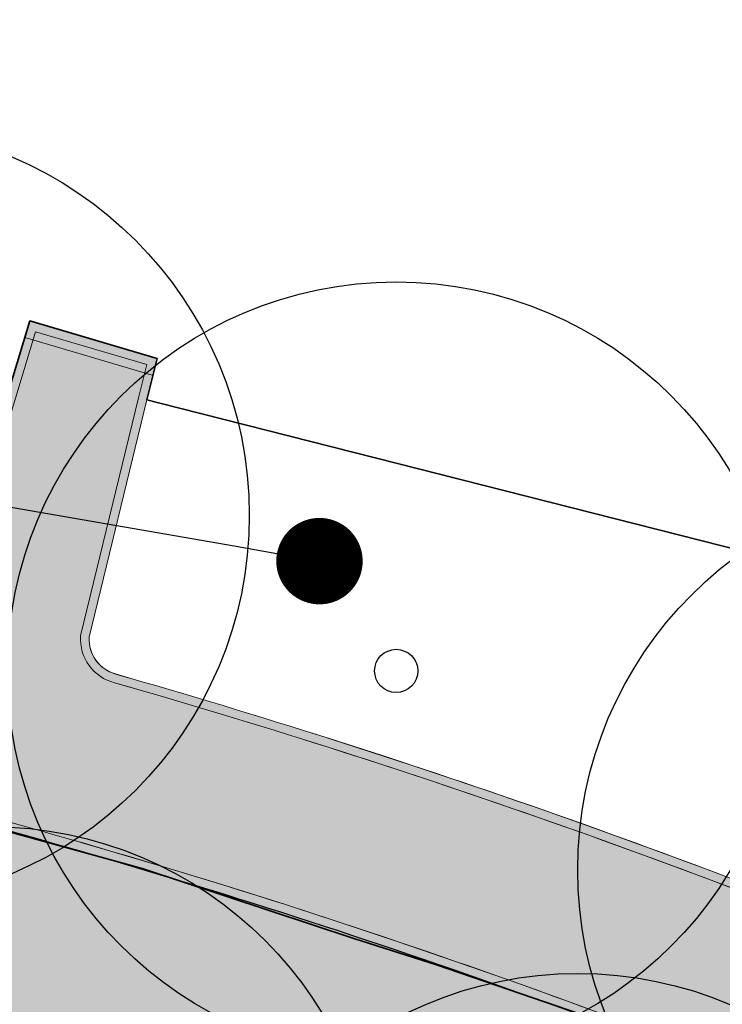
# Model space of a CAD drawing. Header units: metres. Extents: x 154038 to 155227, y 461678 to 462519.
# Tile 19 of 256: x 154344 to 154352, y 461960 to 461971. Entities that reach past the tile are written whole.
import ezdxf
from ezdxf import colors
from ezdxf.entities.mleader import LeaderData, LeaderLine
from ezdxf.math import Vec2, Vec3

# ---------------------------------------------------------------- set-up
doc = ezdxf.new("R2010")
doc.units = ezdxf.units.M
doc.linetypes.add('VH-OPSLUITBAND_100X200', pattern=[16, 8, -2, 4, -2])
for name, color, linetype, lineweight in [('B-GV-GR-BEPLANTING_CULTUUR_HEESTERS-G', 82, 'Continuous', 18), ('B-GV-GR-BOOM-G', 82, 'Continuous', 25), ('B-GV-GR-BOOM-G2', 92, 'Continuous', 25), ('B-GV-GR-BOOM-S', 3, 'Continuous', 25), ('B-WE-GR-BEPLANTING_CULTUUR_HEESTERS-G', 82, 'Continuous', 18), ('N-PV-KG-WERKGRENS-G', 1, 'Continuous', 35), ('N-WE-KG-WERKGRENS-G', 1, 'Continuous', 35), ('N-WE-VH-KANTOPSLUITING_OPSLUITBAND_100X200-G', 150, 'VH-OPSLUITBAND_100X200', 0), ('N-WE-VH-KANTVERHARDING_TROTTOIR-ROLLAAG-G', 62, 'Continuous', 18), ('N-WE-VH-VERHARDING_STRAATBAKSTEEN-TROTTOIR-HV_DF-G', 2, 'Continuous', 18)]:
    doc.layers.add(name, color=color, linetype=linetype, lineweight=lineweight)
doc.layers.add('N-GV-GR-GROENVOORZIENING_Zrand-G', color=5, linetype='Continuous')
doc.layers.add('X-XX-AL-HULP-T', color=7, linetype='Continuous')
doc.layers.add('N-GV-GR-GROENVOORZIENING_Zrand-V', color=7, linetype='Continuous', true_color=0x787121)
for name, color, linetype, lineweight, true_color in [('N-WE-VH-KANTOPSLUITING_OPSLUITBAND_100X200-V', 7, 'Continuous', 5, 0xbbbcbc), ('N-WE-VH-VERHARDING_STRAATBAKSTEEN-TROTTOIR-HV_DF-V', 7, 'Continuous', 18, 0xd14124), ('N-WE-VH-VERHARDING_STRAATBAKSTEEN_Rijbaan-KV_DF-V', 7, 'Continuous', 18, 0xb33d26)]:
    doc.layers.add(name, color=color, linetype=linetype, lineweight=lineweight, true_color=true_color)
doc.styles.add('maatvoering', font='arial.ttf')

# ---------------------------------------------------------------- blocks, each defined once
blk = doc.blocks.new('_Dot')
at = {"color": 0, "linetype": 'ByBlock', "lineweight": -2}
blk.add_line((-0.5, 0), (-1, 0), dxfattribs=at)
at = {"color": 0, "linetype": 'ByBlock', "const_width": 0.5}
blk.add_lwpolyline([(-0.25, 0, 1), (0.25, 0, 1)], format="xyb", close=True, dxfattribs=at)
blk = doc.blocks.new('*U339')
at = {"layer": 'B-GV-GR-BOOM-G', "color": 0}
blk.add_circle((-2.455635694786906e-11, 1.70530256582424e-11), 4.5, dxfattribs=at)
at = {"layer": 'B-GV-GR-BOOM-G2', "color": 0}
blk.add_circle((0, 0), 0.25, dxfattribs=at)

msp = doc.modelspace()

# ---------------------------------------------------------------- hatches: boundary and pattern name
at = {"layer": 'N-GV-GR-GROENVOORZIENING_Zrand-V'}
h = msp.add_hatch(color=256, dxfattribs=at)
h.dxf.hatch_style = 1
edge = h.paths.add_edge_path()
edge.add_line((154341.656, 461962.52), (154328.161, 461965.858))
edge.add_line((154328.161, 461965.858), (154327.061, 461962.949))
edge.add_line((154327.061, 461962.949), (154320.033, 461965.61))
edge.add_line((154320.033, 461965.61), (154319.038, 461963.19))
edge.add_line((154319.038, 461963.19), (154318.8049066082, 461962.6151921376))
edge.add_line((154318.8049066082, 461962.6151921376), (154328.345957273, 461958.7883696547))
edge.add_arc((154335.8936330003, 461976.0629940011), 18.85152660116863, 246.3983904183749, 258.2762714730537)
edge.add_line((154332.0631382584, 461957.6047339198), (154343.0377803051, 461955.2253779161))
edge.add_line((154343.0377803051, 461955.2253779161), (154346.2720602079, 461954.4779266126))
edge.add_line((154346.2720602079, 461954.4779266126), (154348.9838844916, 461953.6165527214))
edge.add_line((154348.9838844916, 461953.6165527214), (154349.368, 461954.609))
edge.add_line((154349.368, 461954.609), (154350.5770311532, 461955.0003878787))
edge.add_line((154350.5770311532, 461955.0003878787), (154352.314985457, 461954.3128058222))
edge.add_arc((154353.4186337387, 461957.1024223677), 3.000000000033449, 248.4148992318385, 338.1064159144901)
edge.add_line((154356.2022677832, 461955.983770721), (154356.4219041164, 461956.5136146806))
edge.add_arc((154355.5905056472, 461956.8582544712), 0.8999999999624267, 337.4845155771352, 428.710766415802)
edge.add_line((154355.9172741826, 461957.6968379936), (154355.632, 461957.808))
edge.add_line((154355.632, 461957.808), (154352.186, 461959.151))
edge.add_arc((154320.7758569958, 461879.1173771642), 85.97661233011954, 68.57188718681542, 75.94469258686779)
at = {"layer": 'N-WE-VH-KANTOPSLUITING_OPSLUITBAND_100X200-V'}
h = msp.add_hatch(color=256, dxfattribs=at)
h.dxf.hatch_style = 1
edge = h.paths.add_edge_path()
edge.add_line((154320.7389421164, 461967.3255152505), (154321.0712386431, 461967.1940021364))
edge.add_line((154321.0712386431, 461967.1940021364), (154323.9612955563, 461966.0515843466))
edge.add_line((154323.9612955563, 461966.0515843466), (154325.4690764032, 461965.4948488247))
edge.add_line((154325.4690764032, 461965.4948488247), (154326.062818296, 461967.2080968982))
edge.add_line((154326.062818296, 461967.2080968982), (154326.3441436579, 461968.2992703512))
edge.add_line((154326.3441436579, 461968.2992703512), (154342.5928997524, 461964.3019153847))
edge.add_arc((154342.7619509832, 461964.7022279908), 0.4345440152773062, 247.1057614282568, 350.6584648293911)
edge.add_line((154343.1907322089, 461964.6316931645), (154343.995713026, 461967.2870342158))
edge.add_line((154343.995713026, 461967.2870342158), (154344.1279537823, 461967.7240036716))
edge.add_line((154344.1279537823, 461967.7240036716), (154345.4132647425, 461967.3450464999))
edge.add_line((154345.4132647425, 461967.3450464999), (154345.318837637, 461966.9576532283))
edge.add_line((154345.318837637, 461966.9576532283), (154344.6487877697, 461964.2052328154))
edge.add_arc((154345.1654099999, 461964.166561), 0.5180675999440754, 175.7191017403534, 256.2696588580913)
edge.add_arc((154320.3069879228, 461877.365651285), 89.77263874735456, 67.45257908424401, 74.00613176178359, ccw=False)
edge.add_arc((154355.4970182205, 461962.1234178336), 2.00000000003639, 247.4525790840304, 334.9786701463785)
edge.add_line((154357.3093190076, 461961.2775065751), (154359.9719215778, 461966.9819308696))
edge.add_line((154359.9719215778, 461966.9819308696), (154360.5178716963, 461969.2747117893))
edge.add_line((154360.5178716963, 461969.2747117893), (154357.0886512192, 461970.1825054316))
edge.add_line((154357.0886512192, 461970.1825054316), (154357.7589743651, 461972.8568372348))
edge.add_line((154357.7589743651, 461972.8568372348), (154357.6619749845, 461972.8811501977))
edge.add_line((154357.6619749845, 461972.8811501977), (154356.9676576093, 461970.1110906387))
edge.add_line((154356.9676576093, 461970.1110906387), (154360.398, 461969.203))
edge.add_line((154360.398, 461969.203), (154359.877, 461967.015))
edge.add_line((154359.877, 461967.015), (154357.2187039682, 461961.319802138))
edge.add_arc((154355.4970182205, 461962.1234178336), 1.899999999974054, 247.4525790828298, 334.9786701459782, ccw=False)
edge.add_arc((154320.3069879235, 461877.365651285), 89.8726387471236, 67.45257908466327, 74.00745906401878)
edge.add_arc((154345.1654099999, 461964.1665609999), 0.4180675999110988, 176.7860418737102, 256.5258353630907, ccw=False)
edge.add_line((154344.7479999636, 461964.1899998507), (154345.416, 461966.934))
edge.add_line((154345.416, 461966.934), (154345.532999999, 461967.4140000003))
edge.add_line((154345.532999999, 461967.4140000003), (154344.061, 461967.848))
edge.add_line((154344.061, 461967.848), (154343.9, 461967.316))
edge.add_line((154343.9, 461967.316), (154343.0930004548, 461964.6539999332))
edge.add_arc((154342.7619509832, 461964.7022279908), 0.3345440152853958, 245.8349787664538, 351.71132703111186, ccw=False)
edge.add_line((154342.625, 461964.397), (154326.272, 461968.42))
edge.add_line((154326.272, 461968.42), (154325.967, 461967.237))
edge.add_line((154325.967, 461967.237), (154325.408, 461965.624))
edge.add_line((154325.408, 461965.624), (154323.997, 461966.145))
edge.add_line((154323.997, 461966.145), (154321.108, 461967.287))
edge.add_line((154321.108, 461967.287), (154320.7757418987, 461967.4184979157))
edge.add_line((154320.7757418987, 461967.4184979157), (154320.7389421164, 461967.3255152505))
h = msp.add_hatch(color=256, dxfattribs=at)
h.dxf.hatch_style = 1
edge = h.paths.add_edge_path()
edge.add_line((154320.0710697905, 461965.7025136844), (154327.0028485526, 461963.0779457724))
edge.add_line((154327.0028485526, 461963.0779457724), (154328.0988552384, 461965.9763852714))
edge.add_line((154328.0988552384, 461965.9763852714), (154341.6801486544, 461962.6170405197))
edge.add_arc((154320.775856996, 461879.1173771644), 86.07661232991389, 68.57196614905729, 75.94478672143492, ccw=False)
edge.add_line((154352.2224229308, 461959.2441310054), (154355.9536242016, 461957.789980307))
edge.add_arc((154355.5904995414, 461956.8582397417), 0.999999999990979, -22.515484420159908, 68.70778342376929, ccw=False)
edge.add_line((154356.5142756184, 461956.4753066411), (154356.2948515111, 461955.9459746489))
edge.add_arc((154353.4186337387, 461957.1024223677), 3.100000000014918, 248.4148992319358, 338.0963029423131, ccw=False)
edge.add_line((154352.278197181, 461954.2198186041), (154350.5736366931, 461954.8941891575))
edge.add_line((154350.5736366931, 461954.8941891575), (154349.4438398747, 461954.5287602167))
edge.add_line((154349.4438398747, 461954.5287602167), (154349.077120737, 461953.5804957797))
edge.add_line((154349.077120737, 461953.5804957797), (154348.9838523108, 461953.6165651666))
edge.add_line((154348.9838523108, 461953.6165651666), (154349.36775, 461954.60925))
edge.add_line((154349.36775, 461954.60925), (154350.5770311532, 461955.0003878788))
edge.add_line((154350.5770311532, 461955.0003878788), (154352.3149854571, 461954.3128058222))
edge.add_arc((154353.4186337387, 461957.1024223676), 2.999999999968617, 248.4148992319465, 338.1064159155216)
edge.add_line((154356.2022677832, 461955.983770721), (154356.4218980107, 461956.5135999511))
edge.add_arc((154355.5904995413, 461956.8582397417), 0.9000000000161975, 337.4845155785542, 428.7077834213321)
edge.add_line((154355.9173117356, 461957.6968062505), (154352.186, 461959.151))
edge.add_arc((154320.7758569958, 461879.1173771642), 85.97661233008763, 68.57188718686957, 75.94469258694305)
edge.add_line((154341.656, 461962.52), (154328.161, 461965.858))
edge.add_line((154328.161, 461965.858), (154327.061, 461962.949))
edge.add_line((154327.061, 461962.949), (154320.0356601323, 461965.6089927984))
edge.add_line((154320.0356601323, 461965.6089927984), (154320.0710697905, 461965.7025136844))
at = {"layer": 'N-WE-VH-VERHARDING_STRAATBAKSTEEN-TROTTOIR-HV_DF-V'}
h = msp.add_hatch(color=256, dxfattribs=at)
h.dxf.hatch_style = 1
edge = h.paths.add_edge_path()
edge.add_arc((154345.1654099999, 461964.166561), 0.5180675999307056, 175.7191017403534, 256.2696588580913, ccw=False)
edge.add_line((154344.6487877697, 461964.2052328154), (154345.318837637, 461966.9576532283))
edge.add_line((154345.318837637, 461966.9576532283), (154345.4132647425, 461967.3450464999))
edge.add_line((154345.4132647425, 461967.3450464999), (154344.1279537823, 461967.7240036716))
edge.add_line((154344.1279537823, 461967.7240036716), (154343.995713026, 461967.2870342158))
edge.add_line((154343.995713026, 461967.2870342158), (154343.1907322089, 461964.6316931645))
edge.add_arc((154342.7619509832, 461964.7022279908), 0.4345440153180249, 247.1057614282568, 350.6584648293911, ccw=False)
edge.add_line((154342.5928997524, 461964.3019153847), (154326.3441436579, 461968.2992703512))
edge.add_line((154326.3441436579, 461968.2992703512), (154326.062818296, 461967.2080968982))
edge.add_line((154326.062818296, 461967.2080968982), (154325.4690764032, 461965.4948488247))
edge.add_line((154325.4690764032, 461965.4948488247), (154323.9612955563, 461966.0515843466))
edge.add_line((154323.9612955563, 461966.0515843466), (154321.0712386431, 461967.1940021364))
edge.add_line((154321.0712386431, 461967.1940021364), (154320.7389421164, 461967.3255152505))
edge.add_line((154320.7389421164, 461967.3255152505), (154320.0710697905, 461965.7025136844))
edge.add_line((154320.0710697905, 461965.7025136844), (154327.0028485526, 461963.0779457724))
edge.add_line((154327.0028485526, 461963.0779457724), (154328.0988552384, 461965.9763852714))
edge.add_line((154328.0988552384, 461965.9763852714), (154341.6801486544, 461962.6170405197))
edge.add_arc((154320.775856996, 461879.1173771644), 86.07661232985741, 68.57196614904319, 75.94478672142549, ccw=False)
edge.add_line((154352.2224229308, 461959.2441310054), (154355.6731141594, 461957.899302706))
edge.add_line((154355.6731141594, 461957.899302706), (154357.2843197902, 461961.2258917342))
edge.add_arc((154355.4970182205, 461962.1234178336), 1.999999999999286, 247.4525790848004, 333.33564983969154, ccw=False)
edge.add_arc((154320.3069879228, 461877.365651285), 89.77263874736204, 67.45257908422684, 74.00613176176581)
at = {"layer": 'N-WE-VH-VERHARDING_STRAATBAKSTEEN_Rijbaan-KV_DF-V'}
h = msp.add_hatch(color=256, dxfattribs=at)
h.dxf.hatch_style = 1
edge = h.paths.add_edge_path()
edge.add_line((154346.3655189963, 462123.4474894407), (154339.6690574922, 462103.1804047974))
edge.add_line((154339.6690574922, 462103.1804047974), (154331.5193567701, 462083.4356807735))
edge.add_line((154331.5193567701, 462083.4356807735), (154321.8864262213, 462064.3270959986))
edge.add_line((154321.8864262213, 462064.3270959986), (154319.064452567, 462059.5558212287))
edge.add_line((154319.064452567, 462059.5558212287), (154316.2103360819, 462061.243890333))
edge.add_arc((154313.6649621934, 462056.9402788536), 4.999999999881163, 59.39777921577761, 149.4251789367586)
edge.add_line((154309.3601339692, 462059.4835943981), (154295.4018813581, 462035.8577883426))
edge.add_arc((154299.7067095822, 462033.3144727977), 4.999999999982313, 149.425178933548, 239.2784399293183)
edge.add_line((154297.1523773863, 462029.0161723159), (154310.3450331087, 462021.1762305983))
edge.add_arc((154317.2452423, 462033.549449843), 14.16719595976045, 240.8527758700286, 248.9522969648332)
edge.add_line((154312.1571632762, 462020.327464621), (154334.4042784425, 462011.1510402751))
edge.add_arc((154336.3108423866, 462015.7732706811), 4.999999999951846, 247.5849764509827, 256.0899883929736)
edge.add_line((154335.1088540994, 462010.9198982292), (154350.5998025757, 462007.0834033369))
edge.add_arc((154349.3978142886, 462002.2300308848), 5.000000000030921, 59.37977109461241, 76.0899883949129, ccw=False)
edge.add_line((154351.944540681, 462006.5328421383), (154352.6260687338, 462006.1294627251))
edge.add_arc((154355.1727951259, 462010.4322739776), 4.999999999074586, 239.3797710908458, 256.0899883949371)
edge.add_line((154353.9708068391, 462005.5789015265), (154356.9781779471, 462004.8340984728))
edge.add_line((154356.9781779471, 462004.8340984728), (154367.5271780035, 462002.1693614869))
edge.add_line((154367.5271780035, 462002.1693614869), (154370.594703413, 462001.3944872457))
edge.add_arc((154371.8192663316, 462006.2422130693), 5.000000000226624, 255.8233322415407, 334.7988763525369)
edge.add_line((154376.3433598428, 462004.1132278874), (154378.3551998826, 462008.3883879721))
edge.add_arc((154373.8311063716, 462010.5173731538), 5.000000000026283, 334.7988763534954, 345.8749618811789)
edge.add_line((154378.6799336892, 462009.2971790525), (154401.6515090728, 462100.5820018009))
edge.add_line((154401.6515090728, 462100.5820018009), (154406.9852191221, 462099.2397882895))
edge.add_line((154406.9852191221, 462099.2397882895), (154397.3315953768, 462060.8780600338))
edge.add_line((154397.3315953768, 462060.8780600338), (154396.6527595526, 462061.0488872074))
edge.add_line((154396.6527595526, 462061.0488872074), (154394.6715745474, 462053.1760217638))
edge.add_line((154394.6715745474, 462053.1760217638), (154395.3511736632, 462053.0050023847))
edge.add_line((154395.3511736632, 462053.0050023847), (154390.2256132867, 462032.6401919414))
edge.add_line((154390.2256132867, 462032.6401919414), (154389.5467596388, 462032.8109482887))
edge.add_line((154389.5467596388, 462032.8109482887), (154388.7372010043, 462029.5939109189))
edge.add_line((154388.7372010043, 462029.5939109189), (154389.4156288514, 462029.4214625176))
edge.add_line((154389.4156288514, 462029.4214625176), (154383.7651946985, 462006.9676746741))
edge.add_line((154383.7651946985, 462006.9676746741), (154376.807218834, 461992.1819759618))
edge.add_arc((154381.331312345, 461990.0529907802), 4.999999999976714, 154.7988763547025, 166.0156035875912)
edge.add_line((154376.4795044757, 461991.2612789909), (154371.1051861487, 461969.68365288))
edge.add_line((154371.1051861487, 461969.68365288), (154363.8723419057, 461953.1420104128))
edge.add_arc((154368.4536651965, 461951.1389210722), 5.000088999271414, 156.3836358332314, 248.3411709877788)
edge.add_line((154366.60823727, 461946.491848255), (154366.6592998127, 461946.4715747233))
edge.add_line((154366.6592998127, 461946.4715747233), (154352.2416857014, 461952.1958481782))
edge.add_arc((154354.0386536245, 461956.8622859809), 5.000473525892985, 248.939130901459, 336.380420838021)
edge.add_line((154358.6202168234, 461954.8587855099), (154365.8806715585, 461971.4635736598))
edge.add_line((154365.8806715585, 461971.4635736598), (154371.1315098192, 461992.5091953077))
edge.add_arc((154366.27970195, 461993.7174835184), 4.999999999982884, 346.0156035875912, 435.8233322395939)
edge.add_line((154367.5042648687, 461998.5652093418), (154356.1296396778, 462001.438503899))
edge.add_line((154356.1296396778, 462001.438503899), (154353.1565705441, 462002.1748154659))
edge.add_arc((154351.9545822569, 461997.321443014), 4.99999999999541, 76.08998839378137, 92.77818827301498)
edge.add_line((154351.7122345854, 462002.315566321), (154350.8803402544, 462002.2858641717))
edge.add_arc((154350.6379925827, 462007.2799874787), 4.999999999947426, 256.0899883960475, 272.778188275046, ccw=False)
edge.add_line((154349.4360042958, 462002.4266150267), (154337.7325265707, 462005.3251033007))
edge.add_arc((154337.2517312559, 462003.38375432), 1.999999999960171, 76.08998839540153, 165.7499673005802)
edge.add_line((154335.3132697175, 462003.8760620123), (154335.1888994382, 462003.3863540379))
edge.add_line((154335.1888994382, 462003.3863540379), (154331.809089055, 462004.2350527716))
edge.add_line((154331.809089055, 462004.2350527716), (154332.0188515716, 462005.1214022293))
edge.add_arc((154330.0726110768, 462005.5819974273), 1.999999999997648, 346.6854067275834, 427.584976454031)
edge.add_line((154330.8352366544, 462007.4308895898), (154310.3759552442, 462015.8698735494))
edge.add_arc((154317.2452423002, 462033.5494498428), 18.96719595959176, 240.6390520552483, 248.76667882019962, ccw=False)
edge.add_line((154307.9454396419, 462017.0186243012), (154294.2962136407, 462025.129890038))
edge.add_arc((154292.7636143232, 462022.5509097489), 2.999999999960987, 59.27843992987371, 165.8531268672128)
edge.add_line((154289.8545971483, 462023.2841348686), (154287.8359008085, 462015.2751044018))
edge.add_line((154287.8359008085, 462015.2751044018), (154283.8632318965, 462016.2799413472))
edge.add_line((154283.8632318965, 462016.2799413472), (154284.9895646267, 462020.85211158))
edge.add_line((154284.9895646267, 462020.85211158), (154281.4008986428, 462022.9723146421))
edge.add_line((154281.4008986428, 462022.9723146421), (154304.5232118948, 462062.1092541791))
edge.add_arc((154313.1334630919, 462057.0210789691), 10.00129754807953, 72.70910643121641, 149.419295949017, ccw=False)
edge.add_arc((154316.7007223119, 462068.4799534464), 2.000000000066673, 252.7032232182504, 333.2466271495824)
edge.add_line((154318.4866272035, 462067.5796514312), (154327.4245828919, 462085.3096333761))
edge.add_line((154327.4245828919, 462085.3096333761), (154335.4473333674, 462104.7467881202))
edge.add_line((154335.4473333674, 462104.7467881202), (154342.0407687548, 462124.7020604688))
edge.add_line((154342.0407687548, 462124.7020604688), (154352.1387758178, 462165.04183881))
edge.add_line((154352.1387758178, 462165.04183881), (154355.7628846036, 462164.1322223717))
edge.add_line((154355.7628846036, 462164.1322223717), (154353.9603339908, 462153.7867322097))
edge.add_line((154353.9603339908, 462153.7867322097), (154346.3655189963, 462123.4474894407))
edge = h.paths.add_edge_path(flags=17)
edge.add_arc((154735.5031688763, 462271.5015979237), 4.999999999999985, 125.9385176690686, 138.150287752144, ccw=False)
edge.add_line((154732.5685849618, 462275.549834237), (154735.8470371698, 462277.9263983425))
edge.add_arc((154736.4339539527, 462277.1167510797), 1.000000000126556, 44.27258667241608, 125.93851766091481, ccw=False)
edge.add_line((154737.1499807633, 462277.8148238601), (154732.334294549, 462282.9696525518))
edge.add_arc((154731.6182677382, 462282.2715797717), 1.000000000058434, -54.06148233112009, 44.272586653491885, ccw=False)
edge.add_line((154732.2051845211, 462281.4619325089), (154729.9240080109, 462279.8082978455))
edge.add_arc((154735.7931758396, 462271.7118252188), 9.999999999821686, 125.9385176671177, 159.8812514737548)
edge.add_line((154726.4033583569, 462275.1514949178), (154712.1371545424, 462236.2067526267))
edge.add_arc((154709.3202092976, 462237.2386535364), 3.000000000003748, 249.8812514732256, 339.8812514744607, ccw=False)
edge.add_line((154708.2883083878, 462234.4217082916), (154663.7725424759, 462250.7286845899))
edge.add_line((154663.7725424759, 462250.7286845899), (154656.1079703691, 462250.0630933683))
edge.add_line((154656.1079703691, 462250.0630933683), (154584.3613417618, 462276.2290524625))
edge.add_arc((154586.0632988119, 462280.9304984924), 5.000025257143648, 159.6304989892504, 250.09938210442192, ccw=False)
edge.add_line((154581.3759381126, 462282.6708726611), (154586.6440892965, 462297.0625800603))
edge.add_line((154586.6440892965, 462297.0625800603), (154545.8382322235, 462312.2135262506))
edge.add_line((154545.8382322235, 462312.2135262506), (154543.9238186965, 462307.0574598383))
edge.add_line((154543.9238186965, 462307.0574598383), (154578.6714521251, 462294.1558922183))
edge.add_arc((154577.6272265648, 462291.3434923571), 3.000000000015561, -20.21334639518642, 69.63036995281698, ccw=False)
edge.add_line((154580.442464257, 462290.3069419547), (154576.1003610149, 462278.5139286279))
edge.add_arc((154571.4082981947, 462280.2415126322), 5.000000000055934, 301.49318088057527, 339.7866536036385, ccw=False)
edge.add_arc((154579.2442544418, 462267.4509774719), 9.999999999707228, 121.4931808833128, 159.6303699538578)
edge.add_line((154569.869588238, 462270.9317293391), (154560.0751634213, 462244.5540653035))
edge.add_arc((154557.2717091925, 462245.6220748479), 2.999999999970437, 249.9106884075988, 339.14506041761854, ccw=False)
edge.add_line((154556.2412556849, 462242.8045998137), (154537.0470548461, 462249.8246199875))
edge.add_arc((154536.360085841, 462247.9463032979), 2.000000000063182, 69.9106884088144, 159.7067651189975)
edge.add_line((154534.484226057, 462248.6399531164), (154518.7866293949, 462206.1884314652))
edge.add_line((154518.7866293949, 462206.1884314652), (154517.1266457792, 462201.6684760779))
edge.add_line((154517.1266457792, 462201.6684760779), (154504.0308506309, 462166.2479160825))
edge.add_line((154504.0308506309, 462166.2479160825), (154508.5329932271, 462164.5833704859))
edge.add_line((154508.5329932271, 462164.5833704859), (154521.6305956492, 462200.0088186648))
edge.add_line((154521.6305956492, 462200.0088186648), (154523.2905399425, 462204.5286669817))
edge.add_line((154523.2905399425, 462204.5286669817), (154536.2906664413, 462239.6853322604))
edge.add_arc((154540.9803159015, 462237.9512077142), 5.000000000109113, 69.91068840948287, 159.706765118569, ccw=False)
edge.add_line((154542.6977384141, 462242.6469994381), (154554.4056087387, 462238.3650037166))
edge.add_arc((154557.1538001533, 462245.8775869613), 7.999466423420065, 249.90688527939, 339.6332798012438)
edge.add_line((154564.6531743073, 462243.093552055), (154574.4386699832, 462269.447448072))
edge.add_arc((154579.1259759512, 462267.7069990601), 5.000000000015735, 69.96311292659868, 159.6294766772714, ccw=False)
edge.add_line((154580.8391011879, 462272.4043602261), (154655.4630948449, 462245.1890275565))
edge.add_line((154655.4630948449, 462245.1890275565), (154663.1240823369, 462245.8543074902))
edge.add_line((154663.1240823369, 462245.8543074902), (154713.9613245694, 462227.2316535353))
edge.add_line((154713.9613245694, 462227.2316535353), (154727.5885351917, 462264.4320337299))
edge.add_arc((154730.4054804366, 462263.4001328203), 2.999999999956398, 69.882642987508, 159.8812514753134, ccw=False)
edge.add_line((154731.4373129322, 462266.2171031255), (154749.540967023, 462259.5858871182))
edge.add_line((154749.540967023, 462259.5858871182), (154751.0397480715, 462263.6249638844))
edge.add_line((154751.0397480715, 462263.6249638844), (154734.4045412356, 462269.7183000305))
edge.add_arc((154736.1283149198, 462274.4117704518), 5.000006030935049, 197.6182283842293, 249.83320066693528, ccw=False)
edge.add_arc((154733.2690260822, 462273.5037486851), 2.000000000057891, 138.1345799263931, 197.6182116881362, ccw=False)
edge.add_line((154731.7795971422, 462274.8385151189), (154731.7786818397, 462274.8374930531))
edge = h.paths.add_edge_path(flags=0)
edge.add_arc((154536.360085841, 462247.9463032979), 2.000000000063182, 69.9106884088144, 159.7067651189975, ccw=False)
edge.add_arc((154536.360085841, 462247.9463032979), 2.000000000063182, 69.9106884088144, 159.7067651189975)
edge = h.paths.add_edge_path(flags=0)
edge.add_arc((154735.7931758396, 462271.7118252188), 9.999999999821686, 125.93851766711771, 159.8812514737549, ccw=False)
edge.add_arc((154735.7931758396, 462271.7118252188), 9.999999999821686, 125.9385176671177, 159.8812514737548)
edge = h.paths.add_edge_path(flags=17)
edge.add_arc((154735.5031688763, 462271.5015979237), 4.999999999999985, 125.9385176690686, 138.150287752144)
edge.add_line((154731.7795971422, 462274.8385151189), (154731.7786818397, 462274.8374930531))
edge.add_arc((154733.2690260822, 462273.5037486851), 2.000000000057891, 138.134579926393, 197.6182116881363)
edge.add_arc((154736.1283149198, 462274.4117704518), 5.000006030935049, 197.6182283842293, 249.8332006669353)
edge.add_line((154751.0397480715, 462263.6249638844), (154734.4045412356, 462269.7183000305))
edge.add_line((154749.540967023, 462259.5858871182), (154751.0397480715, 462263.6249638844))
edge.add_line((154731.4373129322, 462266.2171031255), (154749.540967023, 462259.5858871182))
edge.add_arc((154730.4054804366, 462263.4001328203), 2.999999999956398, 69.88264298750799, 159.8812514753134)
edge.add_line((154713.9613245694, 462227.2316535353), (154727.5885351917, 462264.4320337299))
edge.add_line((154663.1240823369, 462245.8543074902), (154713.9613245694, 462227.2316535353))
edge.add_line((154655.4630948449, 462245.1890275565), (154663.1240823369, 462245.8543074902))
edge.add_line((154580.8391011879, 462272.4043602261), (154655.4630948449, 462245.1890275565))
edge.add_arc((154579.1259759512, 462267.7069990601), 5.000000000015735, 69.96311292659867, 159.6294766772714)
edge.add_line((154564.6531743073, 462243.093552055), (154574.4386699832, 462269.447448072))
edge.add_arc((154557.1538001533, 462245.8775869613), 7.999466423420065, 249.90688527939, 339.6332798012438)
edge.add_line((154542.6977384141, 462242.6469994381), (154554.4056087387, 462238.3650037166))
edge.add_arc((154540.9803159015, 462237.9512077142), 5.000000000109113, 69.9106884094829, 159.706765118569)
edge.add_line((154523.2905399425, 462204.5286669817), (154536.2906664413, 462239.6853322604))
edge.add_line((154521.6305956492, 462200.0088186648), (154523.2905399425, 462204.5286669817))
edge.add_line((154508.5329932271, 462164.5833704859), (154521.6305956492, 462200.0088186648))
edge.add_line((154504.0308506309, 462166.2479160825), (154508.5329932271, 462164.5833704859))
edge.add_line((154517.1266457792, 462201.6684760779), (154504.0308506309, 462166.2479160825))
edge.add_line((154518.7866293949, 462206.1884314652), (154517.1266457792, 462201.6684760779))
edge.add_line((154534.484226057, 462248.6399531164), (154518.7866293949, 462206.1884314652))
edge.add_arc((154536.360085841, 462247.9463032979), 2.000000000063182, 69.9106884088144, 159.7067651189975)
edge.add_line((154556.2412556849, 462242.8045998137), (154537.0470548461, 462249.8246199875))
edge.add_arc((154557.2717091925, 462245.6220748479), 2.999999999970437, 249.9106884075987, 339.1450604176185)
edge.add_line((154569.869588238, 462270.9317293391), (154560.0751634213, 462244.5540653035))
edge.add_arc((154579.2442544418, 462267.4509774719), 9.999999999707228, 121.4931808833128, 159.6303699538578)
edge.add_arc((154571.4082981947, 462280.2415126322), 5.000000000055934, 301.4931808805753, 339.7866536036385)
edge.add_line((154580.442464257, 462290.3069419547), (154576.1003610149, 462278.5139286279))
edge.add_arc((154577.6272265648, 462291.3434923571), 3.000000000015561, 339.7866536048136, 429.6303699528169)
edge.add_line((154543.9238186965, 462307.0574598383), (154578.6714521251, 462294.1558922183))
edge.add_line((154545.8382322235, 462312.2135262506), (154543.9238186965, 462307.0574598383))
edge.add_line((154586.6440892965, 462297.0625800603), (154545.8382322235, 462312.2135262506))
edge.add_line((154581.3759381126, 462282.6708726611), (154586.6440892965, 462297.0625800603))
edge.add_arc((154586.0632988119, 462280.9304984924), 5.000025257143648, 159.6304989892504, 250.0993821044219)
edge.add_line((154656.1079703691, 462250.0630933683), (154584.3613417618, 462276.2290524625))
edge.add_line((154663.7725424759, 462250.7286845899), (154656.1079703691, 462250.0630933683))
edge.add_line((154708.2883083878, 462234.4217082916), (154663.7725424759, 462250.7286845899))
edge.add_arc((154709.3202092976, 462237.2386535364), 3.000000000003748, 249.8812514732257, 339.8812514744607)
edge.add_line((154726.4033583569, 462275.1514949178), (154712.1371545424, 462236.2067526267))
edge.add_arc((154735.7931758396, 462271.7118252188), 9.999999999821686, 125.9385176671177, 159.8812514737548)
edge.add_line((154732.2051845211, 462281.4619325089), (154729.9240080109, 462279.8082978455))
edge.add_arc((154731.6182677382, 462282.2715797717), 1.000000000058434, 305.9385176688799, 404.2725866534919)
edge.add_line((154732.334294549, 462282.9696525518), (154737.1499807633, 462277.8148238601))
edge.add_arc((154736.4339539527, 462277.1167510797), 1.000000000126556, 44.27258667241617, 125.9385176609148)
edge.add_line((154735.8470371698, 462277.9263983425), (154732.5685849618, 462275.549834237))
edge = h.paths.add_edge_path(flags=0)
edge.add_arc((154736.1283149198, 462274.4117704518), 5.000006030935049, 197.6182283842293, 249.8332006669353)
edge.add_arc((154736.1283149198, 462274.4117704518), 5.000006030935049, 197.6182283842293, 249.8332006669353)
edge = h.paths.add_edge_path(flags=0)
edge.add_arc((154733.2690260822, 462273.5037486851), 2.000000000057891, 138.134579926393, 197.6182116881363)
edge.add_arc((154733.2690260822, 462273.5037486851), 2.000000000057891, 138.134579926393, 197.6182116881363)
edge = h.paths.add_edge_path(flags=0)
edge.add_line((154731.7795971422, 462274.8385151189), (154731.7786818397, 462274.8374930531))
edge.add_line((154731.7795971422, 462274.8385151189), (154731.7786818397, 462274.8374930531))
edge = h.paths.add_edge_path(flags=0)
edge.add_arc((154735.5031688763, 462271.5015979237), 4.999999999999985, 125.9385176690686, 138.150287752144)
edge.add_arc((154735.5031688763, 462271.5015979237), 4.999999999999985, 125.9385176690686, 138.150287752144)
edge = h.paths.add_edge_path(flags=0)
edge.add_line((154732.2051845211, 462281.4619325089), (154729.9240080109, 462279.8082978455))
edge.add_line((154732.2051845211, 462281.4619325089), (154729.9240080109, 462279.8082978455))
edge = h.paths.add_edge_path(flags=0)
edge.add_arc((154731.6182677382, 462282.2715797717), 1.000000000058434, 305.9385176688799, 404.2725866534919)
edge.add_arc((154731.6182677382, 462282.2715797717), 1.000000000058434, 305.9385176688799, 404.2725866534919)
edge = h.paths.add_edge_path(flags=0)
edge.add_line((154737.1499807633, 462277.8148238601), (154732.334294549, 462282.9696525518))
edge.add_line((154737.1499807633, 462277.8148238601), (154732.334294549, 462282.9696525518))
edge = h.paths.add_edge_path(flags=0)
edge.add_arc((154736.4339539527, 462277.1167510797), 1.000000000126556, 44.27258667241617, 125.9385176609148)
edge.add_arc((154736.4339539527, 462277.1167510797), 1.000000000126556, 44.27258667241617, 125.9385176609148)
edge = h.paths.add_edge_path(flags=0)
edge.add_line((154732.5685849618, 462275.549834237), (154735.8470371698, 462277.9263983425))
edge.add_line((154732.5685849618, 462275.549834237), (154735.8470371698, 462277.9263983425))
edge = h.paths.add_edge_path(flags=0)
edge.add_line((154556.2412556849, 462242.8045998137), (154537.0470548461, 462249.8246199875))
edge.add_line((154556.2412556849, 462242.8045998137), (154537.0470548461, 462249.8246199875))
edge = h.paths.add_edge_path(flags=0)
edge.add_arc((154557.2717091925, 462245.6220748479), 2.999999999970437, 249.9106884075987, 339.1450604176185)
edge.add_arc((154557.2717091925, 462245.6220748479), 2.999999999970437, 249.9106884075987, 339.1450604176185)
edge = h.paths.add_edge_path(flags=0)
edge.add_line((154569.869588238, 462270.9317293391), (154560.0751634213, 462244.5540653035))
edge.add_line((154569.869588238, 462270.9317293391), (154560.0751634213, 462244.5540653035))
edge = h.paths.add_edge_path(flags=0)
edge.add_arc((154579.2442544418, 462267.4509774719), 9.999999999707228, 121.4931808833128, 159.6303699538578)
edge.add_arc((154579.2442544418, 462267.4509774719), 9.999999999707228, 121.4931808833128, 159.6303699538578)
edge = h.paths.add_edge_path(flags=0)
edge.add_arc((154571.4082981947, 462280.2415126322), 5.000000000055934, 301.4931808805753, 339.7866536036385)
edge.add_arc((154571.4082981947, 462280.2415126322), 5.000000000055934, 301.4931808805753, 339.7866536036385)
edge = h.paths.add_edge_path(flags=0)
edge.add_line((154580.442464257, 462290.3069419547), (154576.1003610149, 462278.5139286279))
edge.add_line((154580.442464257, 462290.3069419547), (154576.1003610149, 462278.5139286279))
edge = h.paths.add_edge_path(flags=0)
edge.add_arc((154577.6272265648, 462291.3434923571), 3.000000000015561, 339.7866536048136, 429.6303699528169)
edge.add_arc((154577.6272265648, 462291.3434923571), 3.000000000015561, 339.7866536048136, 429.6303699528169)
edge = h.paths.add_edge_path(flags=0)
edge.add_line((154543.9238186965, 462307.0574598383), (154578.6714521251, 462294.1558922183))
edge.add_line((154543.9238186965, 462307.0574598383), (154578.6714521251, 462294.1558922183))
edge = h.paths.add_edge_path(flags=0)
edge.add_line((154545.8382322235, 462312.2135262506), (154543.9238186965, 462307.0574598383))
edge.add_line((154545.8382322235, 462312.2135262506), (154543.9238186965, 462307.0574598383))
edge = h.paths.add_edge_path(flags=0)
edge.add_line((154586.6440892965, 462297.0625800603), (154545.8382322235, 462312.2135262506))
edge.add_line((154586.6440892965, 462297.0625800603), (154545.8382322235, 462312.2135262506))
edge = h.paths.add_edge_path(flags=0)
edge.add_line((154581.3759381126, 462282.6708726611), (154586.6440892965, 462297.0625800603))
edge.add_line((154581.3759381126, 462282.6708726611), (154586.6440892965, 462297.0625800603))
edge = h.paths.add_edge_path(flags=0)
edge.add_arc((154586.0632988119, 462280.9304984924), 5.000025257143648, 159.6304989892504, 250.0993821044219)
edge.add_arc((154586.0632988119, 462280.9304984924), 5.000025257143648, 159.6304989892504, 250.0993821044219)
edge = h.paths.add_edge_path(flags=0)
edge.add_line((154656.1079703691, 462250.0630933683), (154584.3613417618, 462276.2290524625))
edge.add_line((154656.1079703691, 462250.0630933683), (154584.3613417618, 462276.2290524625))
edge = h.paths.add_edge_path(flags=0)
edge.add_line((154663.7725424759, 462250.7286845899), (154656.1079703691, 462250.0630933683))
edge.add_line((154663.7725424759, 462250.7286845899), (154656.1079703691, 462250.0630933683))
edge = h.paths.add_edge_path(flags=0)
edge.add_line((154708.2883083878, 462234.4217082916), (154663.7725424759, 462250.7286845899))
edge.add_line((154708.2883083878, 462234.4217082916), (154663.7725424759, 462250.7286845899))
edge = h.paths.add_edge_path(flags=0)
edge.add_arc((154709.3202092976, 462237.2386535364), 3.000000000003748, 249.8812514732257, 339.8812514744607)
edge.add_arc((154709.3202092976, 462237.2386535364), 3.000000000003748, 249.8812514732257, 339.8812514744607)
edge = h.paths.add_edge_path(flags=0)
edge.add_line((154726.4033583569, 462275.1514949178), (154712.1371545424, 462236.2067526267))
edge.add_line((154726.4033583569, 462275.1514949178), (154712.1371545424, 462236.2067526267))
edge = h.paths.add_edge_path(flags=0)
edge.add_line((154751.0397480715, 462263.6249638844), (154734.4045412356, 462269.7183000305))
edge.add_line((154751.0397480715, 462263.6249638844), (154734.4045412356, 462269.7183000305))
edge = h.paths.add_edge_path(flags=0)
edge.add_line((154749.540967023, 462259.5858871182), (154751.0397480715, 462263.6249638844))
edge.add_line((154749.540967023, 462259.5858871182), (154751.0397480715, 462263.6249638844))
edge = h.paths.add_edge_path(flags=0)
edge.add_line((154731.4373129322, 462266.2171031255), (154749.540967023, 462259.5858871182))
edge.add_line((154731.4373129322, 462266.2171031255), (154749.540967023, 462259.5858871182))
edge = h.paths.add_edge_path(flags=0)
edge.add_arc((154730.4054804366, 462263.4001328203), 2.999999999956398, 69.88264298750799, 159.8812514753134)
edge.add_arc((154730.4054804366, 462263.4001328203), 2.999999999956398, 69.88264298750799, 159.8812514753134)
edge = h.paths.add_edge_path(flags=0)
edge.add_line((154713.9613245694, 462227.2316535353), (154727.5885351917, 462264.4320337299))
edge.add_line((154713.9613245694, 462227.2316535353), (154727.5885351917, 462264.4320337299))
edge = h.paths.add_edge_path(flags=0)
edge.add_line((154663.1240823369, 462245.8543074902), (154713.9613245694, 462227.2316535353))
edge.add_line((154663.1240823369, 462245.8543074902), (154713.9613245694, 462227.2316535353))
edge = h.paths.add_edge_path(flags=0)
edge.add_line((154655.4630948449, 462245.1890275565), (154663.1240823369, 462245.8543074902))
edge.add_line((154655.4630948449, 462245.1890275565), (154663.1240823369, 462245.8543074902))
edge = h.paths.add_edge_path(flags=0)
edge.add_line((154580.8391011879, 462272.4043602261), (154655.4630948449, 462245.1890275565))
edge.add_line((154580.8391011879, 462272.4043602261), (154655.4630948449, 462245.1890275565))
edge = h.paths.add_edge_path(flags=0)
edge.add_arc((154579.1259759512, 462267.7069990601), 5.000000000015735, 69.96311292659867, 159.6294766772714)
edge.add_arc((154579.1259759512, 462267.7069990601), 5.000000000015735, 69.96311292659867, 159.6294766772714)
edge = h.paths.add_edge_path(flags=0)
edge.add_line((154564.6531743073, 462243.093552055), (154574.4386699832, 462269.447448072))
edge.add_line((154564.6531743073, 462243.093552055), (154574.4386699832, 462269.447448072))
edge = h.paths.add_edge_path(flags=0)
edge.add_arc((154557.1538001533, 462245.8775869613), 7.999466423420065, 249.90688527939, 339.6332798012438)
edge.add_arc((154557.1538001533, 462245.8775869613), 7.999466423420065, 249.90688527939, 339.6332798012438)
edge = h.paths.add_edge_path(flags=0)
edge.add_line((154542.6977384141, 462242.6469994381), (154554.4056087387, 462238.3650037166))
edge.add_line((154542.6977384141, 462242.6469994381), (154554.4056087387, 462238.3650037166))
edge = h.paths.add_edge_path(flags=0)
edge.add_arc((154540.9803159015, 462237.9512077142), 5.000000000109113, 69.9106884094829, 159.706765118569)
edge.add_arc((154540.9803159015, 462237.9512077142), 5.000000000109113, 69.9106884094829, 159.706765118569)
edge = h.paths.add_edge_path(flags=0)
edge.add_line((154523.2905399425, 462204.5286669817), (154536.2906664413, 462239.6853322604))
edge.add_line((154523.2905399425, 462204.5286669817), (154536.2906664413, 462239.6853322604))
edge = h.paths.add_edge_path(flags=0)
edge.add_line((154521.6305956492, 462200.0088186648), (154523.2905399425, 462204.5286669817))
edge.add_line((154521.6305956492, 462200.0088186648), (154523.2905399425, 462204.5286669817))
edge = h.paths.add_edge_path(flags=0)
edge.add_line((154508.5329932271, 462164.5833704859), (154521.6305956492, 462200.0088186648))
edge.add_line((154508.5329932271, 462164.5833704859), (154521.6305956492, 462200.0088186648))
edge = h.paths.add_edge_path(flags=0)
edge.add_line((154504.0308506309, 462166.2479160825), (154508.5329932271, 462164.5833704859))
edge.add_line((154504.0308506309, 462166.2479160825), (154508.5329932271, 462164.5833704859))
edge = h.paths.add_edge_path(flags=0)
edge.add_line((154517.1266457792, 462201.6684760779), (154504.0308506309, 462166.2479160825))
edge.add_line((154517.1266457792, 462201.6684760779), (154504.0308506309, 462166.2479160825))
edge = h.paths.add_edge_path(flags=0)
edge.add_line((154518.7866293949, 462206.1884314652), (154517.1266457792, 462201.6684760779))
edge.add_line((154518.7866293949, 462206.1884314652), (154517.1266457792, 462201.6684760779))
edge = h.paths.add_edge_path(flags=0)
edge.add_line((154534.484226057, 462248.6399531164), (154518.7866293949, 462206.1884314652))
edge.add_line((154534.484226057, 462248.6399531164), (154518.7866293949, 462206.1884314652))
edge = h.paths.add_edge_path(flags=17)
edge.add_line((154302.5191957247, 462047.9045891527), (154309.3601339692, 462059.4835943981))
edge.add_arc((154313.6649621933, 462056.9402788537), 4.999999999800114, 59.39777921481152, 149.4251789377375, ccw=False)
edge.add_line((154316.2103360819, 462061.243890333), (154319.064452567, 462059.5558212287))

# ---------------------------------------------------------------- linework, layer by layer
at = {"layer": 'B-GV-GR-BEPLANTING_CULTUUR_HEESTERS-G'}
msp.add_lwpolyline([(154359.877, 461967.015), (154360.398, 461969.203), (154356.968, 461970.111), (154356.94, 461970), (154353.83, 461964.801), (154345.55, 461966.9), (154345.416, 461966.934), (154344.7479999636, 461964.1899998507, 0.3501416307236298), (154345.0504196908, 461963.7650365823, -0.02889654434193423), (154354.8469999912, 461960.3359999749, 0.3703199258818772), (154357.177, 461961.239), (154357.237, 461961.359)], format="xyb", close=True, dxfattribs=at)
at = {"layer": 'B-WE-GR-BEPLANTING_CULTUUR_HEESTERS-G'}
msp.add_lwpolyline([(154359.877, 461967.015), (154360.398, 461969.203), (154356.968, 461970.111), (154356.94, 461970), (154353.83, 461964.801), (154345.55, 461966.9), (154345.416, 461966.934), (154344.7479999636, 461964.1899998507, 0.3501416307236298), (154345.0504196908, 461963.7650365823, -0.02889654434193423), (154354.8469999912, 461960.3359999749, 0.3703199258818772), (154357.177, 461961.239), (154357.237, 461961.359)], format="xyb", close=True, dxfattribs=at)
at = {"layer": 'N-GV-GR-GROENVOORZIENING_Zrand-G'}
msp.add_lwpolyline([(154341.656, 461962.52), (154328.161, 461965.858), (154327.061, 461962.949), (154320.033, 461965.61), (154319.038, 461963.19), (154318.8049066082, 461962.6151921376), (154328.345957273, 461958.7883696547, 0.05187348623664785), (154332.0631382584, 461957.6047339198), (154343.0377803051, 461955.2253779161), (154346.2720602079, 461954.4779266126), (154348.9838844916, 461953.6165527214), (154349.368, 461954.609), (154350.5770311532, 461955.0003878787), (154352.314985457, 461954.3128058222, 0.4126374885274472), (154356.2022677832, 461955.983770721), (154356.4219041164, 461956.5136146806, 0.4204960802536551), (154355.9172741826, 461957.6968379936), (154355.632, 461957.808), (154352.186, 461959.151, 0.03218103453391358)], format="xyb", close=True, dxfattribs=at)
at = {"layer": 'N-PV-KG-WERKGRENS-G', "ltscale": 0.25}
for points in [[(154343.09325, 461964.654), (154344.06125, 461967.84775), (154345.53325, 461967.414), (154345.416, 461966.934), (154345.55, 461966.89975), (154353.83, 461964.80125), (154356.93975, 461969.99975), (154357.662, 461972.88125)], [(154350.43375, 461959.82875), (154348.764, 461960.40125), (154347.81, 461960.70325), (154345.3615, 461961.51425), (154343.10375, 461962.13425)]]:
    msp.add_lwpolyline(points, dxfattribs=at)
at = {"layer": 'N-WE-KG-WERKGRENS-G', "ltscale": 0.25}
msp.add_lwpolyline([(154309.38, 461971.824), (154320.7757379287, 461967.4184878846), (154320.77675, 461967.418), (154320.79025, 461967.452), (154325.434, 461965.653), (154325.997, 461967.276), (154326.242, 461968.455), (154326.272, 461968.41975), (154342.62525, 461964.39725), (154342.7285, 461964.3705), (154342.822, 461964.3685), (154342.87375, 461964.3775), (154342.967, 461964.429), (154343.0465, 461964.5205), (154343.09325, 461964.654), (154344.06125, 461967.84775), (154345.53325, 461967.414), (154345.416, 461966.934), (154345.55, 461966.89975), (154353.83, 461964.80125), (154356.93975, 461969.99975), (154357.662, 461972.88125)], dxfattribs=at)
at = {"layer": 'N-WE-VH-KANTOPSLUITING_OPSLUITBAND_100X200-G'}
for points in [[(154343.1907322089, 461964.6316931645), (154343.995713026, 461967.2870342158), (154344.1279537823, 461967.7240036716), (154345.4132647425, 461967.3450464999), (154345.318837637, 461966.9576532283), (154344.6487877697, 461964.2052328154, 0.3666931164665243), (154345.0424453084, 461963.6632979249, -0.02860306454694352), (154354.7301223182, 461960.2762928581, 0.4016228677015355), (154357.3093190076, 461961.2775065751), (154359.9719215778, 461966.9819308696), (154360.5178716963, 461969.2747117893), (154357.0886512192, 461970.1825054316), (154357.7589743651, 461972.8568372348)], [(154357.6619749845, 461972.8811501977), (154356.9676576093, 461970.1110906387), (154360.398, 461969.203), (154359.877, 461967.015), (154357.2187039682, 461961.319802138, -0.4016228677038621), (154354.7684671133, 461960.3686491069, 0.02860886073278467), (154345.06799737, 461963.7600006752, -0.3626849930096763), (154344.7479999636, 461964.1899998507), (154345.416, 461966.934), (154345.532999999, 461967.4140000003), (154344.061, 461967.848), (154343.9, 461967.316)]]:
    msp.add_lwpolyline(points, format="xyb", dxfattribs=at)
msp.add_lwpolyline([(154320.0710697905, 461965.7025136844), (154327.0028485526, 461963.0779457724), (154328.0988552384, 461965.9763852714), (154341.6801486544, 461962.6170405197, -0.03218110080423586), (154352.2224229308, 461959.2441310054), (154355.9536242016, 461957.789980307, -0.4204807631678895), (154356.5142756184, 461956.4753066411), (154356.2948515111, 461955.9459746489, -0.4125858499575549), (154352.278197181, 461954.2198186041), (154350.5736366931, 461954.8941891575), (154349.4438398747, 461954.5287602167), (154349.077120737, 461953.5804957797), (154348.9838523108, 461953.6165651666), (154349.36775, 461954.60925), (154350.5770311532, 461955.0003878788), (154352.3149854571, 461954.3128058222, 0.412637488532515), (154356.2022677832, 461955.983770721), (154356.4218980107, 461956.5135999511, 0.4204807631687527), (154355.9173117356, 461957.6968062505), (154352.186, 461959.151, 0.03218103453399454), (154341.656, 461962.52), (154328.161, 461965.858), (154327.061, 461962.949), (154320.0356601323, 461965.6089927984)], format="xyb", close=True, dxfattribs=at)
at = {"layer": 'N-WE-VH-KANTVERHARDING_TROTTOIR-ROLLAAG-G'}
msp.add_lwpolyline([(154345.4764397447, 461967.2221642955), (154344.0044397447, 461967.6561642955)], dxfattribs=at)
at = {"layer": 'N-WE-VH-VERHARDING_STRAATBAKSTEEN-TROTTOIR-HV_DF-G'}
msp.add_lwpolyline([(154345.0424453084, 461963.6632979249, -0.36669311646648), (154344.6487877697, 461964.2052328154), (154345.318837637, 461966.9576532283), (154345.4132647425, 461967.3450464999), (154344.1279537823, 461967.7240036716), (154343.995713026, 461967.2870342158), (154343.1907322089, 461964.6316931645, -0.4853189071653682), (154342.5928997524, 461964.3019153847), (154326.3441436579, 461968.2992703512), (154326.062818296, 461967.2080968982), (154325.4690764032, 461965.4948488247), (154323.9612955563, 461966.0515843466), (154321.0712386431, 461967.1940021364), (154320.7389421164, 461967.3255152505), (154320.0710697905, 461965.7025136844), (154327.0028485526, 461963.0779457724), (154328.0988552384, 461965.9763852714), (154341.6801486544, 461962.6170405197, -0.03218110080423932), (154352.2224229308, 461959.2441310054), (154355.6731141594, 461957.899302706), (154357.2843197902, 461961.2258917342, -0.3933212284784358), (154354.7301223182, 461960.2762928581, 0.02860306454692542)], format="xyb", close=True, dxfattribs=at)

# ---------------------------------------------------------------- block references
at = {"layer": 'B-GV-GR-BOOM-S'}
for p in [(154342.099997, 461965.600003), (154348.3000025, 461963.8000020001), (154354.8999985, 461961.4999979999), (154343.600002, 461957.5000020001), (154350.400003, 461955.800003)]:
    msp.add_blockref('*U339', p, dxfattribs=at)

# ---------------------------------------------------------------- leaders
at = {"layer": 'X-XX-AL-HULP-T'}
ml = msp.add_multileader_mtext('Standard', dxfattribs=at)
ml.set_content('handhaven bestaande heesters', color=256, style='maatvoering')
ml.set_leader_properties()
ml.set_arrow_properties(name='DOT')
ml.build(insert=Vec2(0, 0))
ml.multileader.update_dxf_attribs({"text_right_attachment_type": 6, "dogleg_length": 0.36, "arrow_head_size": 1, "scale": 5})
ctx = ml.context
ctx.base_point, ctx.scale, ctx.char_height, ctx.arrow_head_size, ctx.landing_gap_size, ctx.plane_origin = Vec3(154315.9880387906, 461981.5147579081), 5, 1.25, 1, 0.45, Vec3(154435.885435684, 461951.776606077)
ctx.right_attachment, ctx.text_align_type = 6, 2
notes = []
notes.append((ctx, [(0, (1, 1, 0), (154337.9282408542, 461980.6499898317), (-1, 0), 3.943510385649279, [(1, [(154347.4119516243, 461965.0698988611), (154338.9545500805, 461966.5416341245)], 0, [])])]))
ctx.mtext.insert, ctx.mtext.width, ctx.mtext.alignment, ctx.mtext.flow_direction = Vec3(154333.5347304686, 461982.1499898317), 21.66950886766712, 3, 5
ml = msp.add_multileader_mtext('Standard', dxfattribs=at)
ml.set_content('buurt plattegrond', color=256, style='maatvoering')
ml.set_leader_properties()
ml.set_arrow_properties(name='DOT')
ml.build(insert=Vec2(0, 0))
ml.multileader.update_dxf_attribs({"text_right_attachment_type": 6, "dogleg_length": 0.36, "arrow_head_size": 1, "scale": 5})
ctx = ml.context
ctx.base_point, ctx.scale, ctx.char_height, ctx.arrow_head_size, ctx.landing_gap_size, ctx.plane_origin = Vec3(154345.0148456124, 461951.8780861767), 5, 1.25, 1, 0.45, Vec3(154371.6457342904, 461965.7135266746)
ctx.right_attachment, ctx.text_align_type = 6, 2
notes.append((ctx, [(1, (1, 1, 0), (154360.6778401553, 461951.069337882), (-1, 0), 1.8, [(0, [(154371.6457342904, 461965.7135266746)], 0, [])])]))
ctx.mtext.insert, ctx.mtext.alignment, ctx.mtext.flow_direction = Vec3(154358.4278401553, 461952.6868344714), 3, 5
ml = msp.add_multileader_mtext('Standard', dxfattribs=at)
ml.set_content('aanvullen bestaande heesters', color=256, style='maatvoering')
ml.set_leader_properties()
ml.set_arrow_properties(name='DOT')
ml.build(insert=Vec2(0, 0))
ml.multileader.update_dxf_attribs({"text_right_attachment_type": 6, "dogleg_length": 0.36, "arrow_head_size": 1, "scale": 5})
ctx = ml.context
ctx.base_point, ctx.scale, ctx.char_height, ctx.arrow_head_size, ctx.landing_gap_size, ctx.plane_origin = Vec3(154345.6510939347, 461942.7493861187), 5, 1.25, 1, 0.45, Vec3(154331.3379029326, 461967.2999757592)
ctx.right_attachment = 6
notes.append((ctx, [(1, (1, 1, 0), (154338.5611747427, 461942.7493861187), (1, 0), 7.089919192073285, [(3, [(154328.1283973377, 461960.7115653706), (154369.1862701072, 461949.7936802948)], 0, [])])]))
ctx.mtext.insert, ctx.mtext.width, ctx.mtext.flow_direction = Vec3(154346.1010939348, 461943.3846180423), 21.66950886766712, 5
for ctx, leaders in notes:
    for number, flags, end, landing, length, lines in leaders:
        leader = LeaderData()
        leader.index, (leader.has_last_leader_line, leader.has_dogleg_vector, leader.attachment_direction) = number, flags
        leader.last_leader_point, leader.dogleg_vector, leader.dogleg_length = Vec3(end), Vec3(landing), length
        for number, points, colour, breaks in lines:
            line = LeaderLine()
            line.index, line.vertices, line.color, line.breaks = number, Vec3.list(points), colors.encode_raw_color(colour), breaks
            leader.lines.append(line)
        ctx.leaders.append(leader)

doc.saveas('drawing.dxf')
